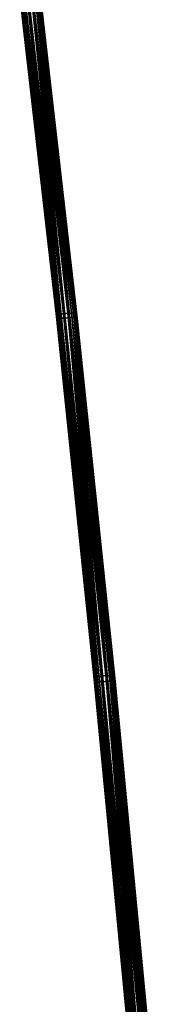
# Model space of a CAD drawing. Header units: millimetres. Extents: x 5 to 159, y 108 to 1015.
# Tile 225 of 250: x 94 to 120, y 561 to 754. Entities that reach past the tile are written whole.
import ezdxf

# ---------------------------------------------------------------- set-up
doc = ezdxf.new("R2010")
doc.units = ezdxf.units.MM
doc.header["$LTSCALE"] = 25.4
doc.layers.get('0').update_dxf_attribs({"true_color": 0xff5454})

# ---------------------------------------------------------------- blocks, each defined once
blk = doc.blocks.new('SPIDER-6792-9745.STL#2')
at = {"color": 0}
mesh = blk.add_polyface(dxfattribs=at)
corners = [(101.24, 696.23, 1117.96), (93.89, 758.85, 1106.81), (101.08, 696.04, 1117.11), (94.05, 758.98, 1107.67)]
mesh.append_faces([[corners[k] for k in face] for face in [(0, 1, 2), (1, 0, 3)]], dxfattribs={"vtx0": -1, "color": 0})
mesh = blk.add_polyface(dxfattribs=at)
corners = [(101.08, 696.04, 1117.11), (93.99, 758.75, 1105.9), (101.19, 695.88, 1116.21), (93.89, 758.85, 1106.81)]
mesh.append_faces([[corners[k] for k in face] for face in [(0, 1, 2), (1, 0, 3)]], dxfattribs={"vtx0": -1, "color": 0})
mesh = blk.add_polyface(dxfattribs=at)
corners = [(101.19, 695.88, 1116.21), (94.33, 758.68, 1105.04), (101.53, 695.75, 1115.35), (93.99, 758.75, 1105.9)]
mesh.append_faces([[corners[k] for k in face] for face in [(0, 1, 2), (1, 0, 3)]], dxfattribs={"vtx0": -1, "color": 0})
mesh = blk.add_polyface(dxfattribs=at)
corners = [(101.69, 696.41, 1118.64), (94.05, 758.98, 1107.67), (101.24, 696.23, 1117.96), (94.51, 759.13, 1108.35)]
mesh.append_faces([[corners[k] for k in face] for face in [(0, 1, 2), (1, 0, 3)]], dxfattribs={"vtx0": -1, "color": 0})
mesh = blk.add_polyface(dxfattribs=at)
corners = [(101.53, 695.75, 1115.35), (94.88, 758.65, 1104.35), (102.08, 695.68, 1114.67), (94.33, 758.68, 1105.04)]
mesh.append_faces([[corners[k] for k in face] for face in [(0, 1, 2), (1, 0, 3)]], dxfattribs={"vtx0": -1, "color": 0})
mesh = blk.add_polyface(dxfattribs=at)
corners = [(101.69, 696.41, 1118.64), (95.28, 759.27, 1108.75), (94.51, 759.13, 1108.35), (102.46, 696.57, 1119.04)]
mesh.append_faces([[corners[k] for k in face] for face in [(0, 1, 2), (1, 0, 3)]], dxfattribs={"vtx0": -1, "color": 0})
mesh = blk.add_polyface(dxfattribs=at)
corners = [(95.6, 758.69, 1103.94), (102.08, 695.68, 1114.67), (94.88, 758.65, 1104.35), (102.82, 695.68, 1114.27)]
mesh.append_faces([[corners[k] for k in face] for face in [(0, 1, 2), (1, 0, 3)]], dxfattribs={"vtx0": -1, "color": 0})
mesh = blk.add_polyface(dxfattribs=at)
corners = [(102.46, 696.57, 1119.04), (96.16, 759.38, 1108.74), (95.28, 759.27, 1108.75), (103.34, 696.66, 1119.02)]
mesh.append_faces([[corners[k] for k in face] for face in [(0, 1, 2), (1, 0, 3)]], dxfattribs={"vtx0": -1, "color": 0})
mesh = blk.add_polyface(dxfattribs=at)
corners = [(96.48, 758.79, 1103.92), (102.82, 695.68, 1114.27), (95.6, 758.69, 1103.94), (103.7, 695.78, 1114.25)]
mesh.append_faces([[corners[k] for k in face] for face in [(0, 1, 2), (1, 0, 3)]], dxfattribs={"vtx0": -1, "color": 0})
mesh = blk.add_polyface(dxfattribs=at)
corners = [(103.34, 696.66, 1119.02), (96.89, 759.41, 1108.33), (96.16, 759.38, 1108.74), (104.07, 696.66, 1118.62)]
mesh.append_faces([[corners[k] for k in face] for face in [(0, 1, 2), (1, 0, 3)]], dxfattribs={"vtx0": -1, "color": 0})
mesh = blk.add_polyface(dxfattribs=at)
corners = [(97.26, 758.93, 1104.32), (103.7, 695.78, 1114.25), (96.48, 758.79, 1103.92), (104.47, 695.94, 1114.65)]
mesh.append_faces([[corners[k] for k in face] for face in [(0, 1, 2), (1, 0, 3)]], dxfattribs={"vtx0": -1, "color": 0})
mesh = blk.add_polyface(dxfattribs=at)
corners = [(97.44, 759.39, 1107.64), (104.07, 696.66, 1118.62), (104.63, 696.59, 1117.94), (96.89, 759.41, 1108.33)]
mesh.append_faces([[corners[k] for k in face] for face in [(0, 1, 2), (1, 0, 3)]], dxfattribs={"vtx0": -1, "color": 0})
mesh = blk.add_polyface(dxfattribs=at)
corners = [(97.26, 758.93, 1104.32), (104.92, 696.12, 1115.33), (104.47, 695.94, 1114.65), (97.71, 759.08, 1105.01)]
mesh.append_faces([[corners[k] for k in face] for face in [(0, 1, 2), (1, 0, 3)]], dxfattribs={"vtx0": -1, "color": 0})
mesh = blk.add_polyface(dxfattribs=at)
corners = [(97.78, 759.31, 1106.78), (104.63, 696.59, 1117.94), (104.97, 696.46, 1117.08), (97.44, 759.39, 1107.64)]
mesh.append_faces([[corners[k] for k in face] for face in [(0, 1, 2), (1, 0, 3)]], dxfattribs={"vtx0": -1, "color": 0})
mesh = blk.add_polyface(dxfattribs=at)
corners = [(97.71, 759.08, 1105.01), (105.08, 696.3, 1116.18), (104.92, 696.12, 1115.33), (97.88, 759.21, 1105.86)]
mesh.append_faces([[corners[k] for k in face] for face in [(0, 1, 2), (1, 0, 3)]], dxfattribs={"vtx0": -1, "color": 0})
mesh = blk.add_polyface(dxfattribs=at)
corners = [(97.88, 759.21, 1105.86), (104.97, 696.46, 1117.08), (105.08, 696.3, 1116.18), (97.78, 759.31, 1106.78)]
mesh.append_faces([[corners[k] for k in face] for face in [(0, 1, 2), (1, 0, 3)]], dxfattribs={"vtx0": -1, "color": 0})
mesh = blk.add_polyface(dxfattribs=at)
corners = [(108.65, 625.24, 1133.84), (101.08, 696.04, 1117.11), (108.5, 625.02, 1133), (101.24, 696.23, 1117.96)]
mesh.append_faces([[corners[k] for k in face] for face in [(0, 1, 2), (1, 0, 3)]], dxfattribs={"vtx0": -1, "color": 0})
mesh = blk.add_polyface(dxfattribs=at)
corners = [(108.5, 625.02, 1133), (101.19, 695.88, 1116.21), (108.61, 624.8, 1132.11), (101.08, 696.04, 1117.11)]
mesh.append_faces([[corners[k] for k in face] for face in [(0, 1, 2), (1, 0, 3)]], dxfattribs={"vtx0": -1, "color": 0})
mesh = blk.add_polyface(dxfattribs=at)
corners = [(108.61, 624.8, 1132.11), (101.53, 695.75, 1115.35), (108.96, 624.63, 1131.27), (101.19, 695.88, 1116.21)]
mesh.append_faces([[corners[k] for k in face] for face in [(0, 1, 2), (1, 0, 3)]], dxfattribs={"vtx0": -1, "color": 0})
mesh = blk.add_polyface(dxfattribs=at)
corners = [(109.1, 625.46, 1134.52), (101.24, 696.23, 1117.96), (108.65, 625.24, 1133.84), (101.69, 696.41, 1118.64)]
mesh.append_faces([[corners[k] for k in face] for face in [(0, 1, 2), (1, 0, 3)]], dxfattribs={"vtx0": -1, "color": 0})
mesh = blk.add_polyface(dxfattribs=at)
corners = [(109.1, 625.46, 1134.52), (102.46, 696.57, 1119.04), (101.69, 696.41, 1118.64), (109.87, 625.63, 1134.91)]
mesh.append_faces([[corners[k] for k in face] for face in [(0, 1, 2), (1, 0, 3)]], dxfattribs={"vtx0": -1, "color": 0})
mesh = blk.add_polyface(dxfattribs=at)
corners = [(109.87, 625.63, 1134.91), (103.34, 696.66, 1119.02), (102.46, 696.57, 1119.04), (110.75, 625.72, 1134.9)]
mesh.append_faces([[corners[k] for k in face] for face in [(0, 1, 2), (1, 0, 3)]], dxfattribs={"vtx0": -1, "color": 0})
mesh = blk.add_polyface(dxfattribs=at)
corners = [(110.75, 625.72, 1134.9), (104.07, 696.66, 1118.62), (103.34, 696.66, 1119.02), (111.49, 625.69, 1134.5)]
mesh.append_faces([[corners[k] for k in face] for face in [(0, 1, 2), (1, 0, 3)]], dxfattribs={"vtx0": -1, "color": 0})
mesh = blk.add_polyface(dxfattribs=at)
corners = [(104.47, 695.94, 1114.65), (111.13, 624.57, 1130.18), (103.7, 695.78, 1114.25), (111.91, 624.75, 1130.58)]
mesh.append_faces([[corners[k] for k in face] for face in [(0, 1, 2), (1, 0, 3)]], dxfattribs={"vtx0": -1, "color": 0})
mesh = blk.add_polyface(dxfattribs=at)
corners = [(104.63, 696.59, 1117.94), (111.49, 625.69, 1134.5), (112.04, 625.58, 1133.83), (104.07, 696.66, 1118.62)]
mesh.append_faces([[corners[k] for k in face] for face in [(0, 1, 2), (1, 0, 3)]], dxfattribs={"vtx0": -1, "color": 0})
mesh = blk.add_polyface(dxfattribs=at)
corners = [(104.47, 695.94, 1114.65), (112.35, 624.96, 1131.25), (111.91, 624.75, 1130.58), (104.92, 696.12, 1115.33)]
mesh.append_faces([[corners[k] for k in face] for face in [(0, 1, 2), (1, 0, 3)]], dxfattribs={"vtx0": -1, "color": 0})
mesh = blk.add_polyface(dxfattribs=at)
corners = [(104.97, 696.46, 1117.08), (112.04, 625.58, 1133.83), (112.39, 625.4, 1132.99), (104.63, 696.59, 1117.94)]
mesh.append_faces([[corners[k] for k in face] for face in [(0, 1, 2), (1, 0, 3)]], dxfattribs={"vtx0": -1, "color": 0})
mesh = blk.add_polyface(dxfattribs=at)
corners = [(104.92, 696.12, 1115.33), (112.51, 625.19, 1132.09), (112.35, 624.96, 1131.25), (105.08, 696.3, 1116.18)]
mesh.append_faces([[corners[k] for k in face] for face in [(0, 1, 2), (1, 0, 3)]], dxfattribs={"vtx0": -1, "color": 0})
mesh = blk.add_polyface(dxfattribs=at)
corners = [(105.08, 696.3, 1116.18), (112.39, 625.4, 1132.99), (112.51, 625.19, 1132.09), (104.97, 696.46, 1117.08)]
mesh.append_faces([[corners[k] for k in face] for face in [(0, 1, 2), (1, 0, 3)]], dxfattribs={"vtx0": -1, "color": 0})
mesh = blk.add_polyface(dxfattribs=at)
corners = [(108.96, 624.63, 1131.27), (102.08, 695.68, 1114.67), (109.52, 624.51, 1130.59), (101.53, 695.75, 1115.35)]
mesh.append_faces([[corners[k] for k in face] for face in [(0, 1, 2), (1, 0, 3)]], dxfattribs={"vtx0": -1, "color": 0})
mesh = blk.add_polyface(dxfattribs=at)
corners = [(102.82, 695.68, 1114.27), (109.52, 624.51, 1130.59), (102.08, 695.68, 1114.67), (110.25, 624.49, 1130.2)]
mesh.append_faces([[corners[k] for k in face] for face in [(0, 1, 2), (1, 0, 3)]], dxfattribs={"vtx0": -1, "color": 0})
mesh = blk.add_polyface(dxfattribs=at)
corners = [(103.7, 695.78, 1114.25), (110.25, 624.49, 1130.2), (102.82, 695.68, 1114.27), (111.13, 624.57, 1130.18)]
mesh.append_faces([[corners[k] for k in face] for face in [(0, 1, 2), (1, 0, 3)]], dxfattribs={"vtx0": -1, "color": 0})
mesh = blk.add_polyface(dxfattribs=at)
corners = [(116.01, 548.57, 1155.19), (108.5, 625.02, 1133), (115.86, 548.3, 1154.37), (108.65, 625.24, 1133.84)]
mesh.append_faces([[corners[k] for k in face] for face in [(0, 1, 2), (1, 0, 3)]], dxfattribs={"vtx0": -1, "color": 0})
mesh = blk.add_polyface(dxfattribs=at)
corners = [(115.86, 548.3, 1154.37), (108.61, 624.8, 1132.11), (115.98, 548.05, 1153.49), (108.5, 625.02, 1133)]
mesh.append_faces([[corners[k] for k in face] for face in [(0, 1, 2), (1, 0, 3)]], dxfattribs={"vtx0": -1, "color": 0})
mesh = blk.add_polyface(dxfattribs=at)
corners = [(115.98, 548.05, 1153.49), (108.96, 624.63, 1131.27), (116.34, 547.82, 1152.66), (108.61, 624.8, 1132.11)]
mesh.append_faces([[corners[k] for k in face] for face in [(0, 1, 2), (1, 0, 3)]], dxfattribs={"vtx0": -1, "color": 0})
mesh = blk.add_polyface(dxfattribs=at)
corners = [(116.46, 548.81, 1155.86), (108.65, 625.24, 1133.84), (116.01, 548.57, 1155.19), (109.1, 625.46, 1134.52)]
mesh.append_faces([[corners[k] for k in face] for face in [(0, 1, 2), (1, 0, 3)]], dxfattribs={"vtx0": -1, "color": 0})
mesh = blk.add_polyface(dxfattribs=at)
corners = [(116.34, 547.82, 1152.66), (109.52, 624.51, 1130.59), (116.9, 547.67, 1151.99), (108.96, 624.63, 1131.27)]
mesh.append_faces([[corners[k] for k in face] for face in [(0, 1, 2), (1, 0, 3)]], dxfattribs={"vtx0": -1, "color": 0})
mesh = blk.add_polyface(dxfattribs=at)
corners = [(116.46, 548.81, 1155.86), (109.87, 625.63, 1134.91), (109.1, 625.46, 1134.52), (117.23, 549, 1156.25)]
mesh.append_faces([[corners[k] for k in face] for face in [(0, 1, 2), (1, 0, 3)]], dxfattribs={"vtx0": -1, "color": 0})
mesh = blk.add_polyface(dxfattribs=at)
corners = [(110.25, 624.49, 1130.2), (116.9, 547.67, 1151.99), (109.52, 624.51, 1130.59), (117.63, 547.62, 1151.6)]
mesh.append_faces([[corners[k] for k in face] for face in [(0, 1, 2), (1, 0, 3)]], dxfattribs={"vtx0": -1, "color": 0})
mesh = blk.add_polyface(dxfattribs=at)
corners = [(117.23, 549, 1156.25), (110.75, 625.72, 1134.9), (109.87, 625.63, 1134.91), (118.11, 549.08, 1156.24)]
mesh.append_faces([[corners[k] for k in face] for face in [(0, 1, 2), (1, 0, 3)]], dxfattribs={"vtx0": -1, "color": 0})
mesh = blk.add_polyface(dxfattribs=at)
corners = [(111.13, 624.57, 1130.18), (117.63, 547.62, 1151.6), (110.25, 624.49, 1130.2), (118.52, 547.7, 1151.59)]
mesh.append_faces([[corners[k] for k in face] for face in [(0, 1, 2), (1, 0, 3)]], dxfattribs={"vtx0": -1, "color": 0})
mesh = blk.add_polyface(dxfattribs=at)
corners = [(118.11, 549.08, 1156.24), (111.49, 625.69, 1134.5), (110.75, 625.72, 1134.9), (118.85, 549.03, 1155.85)]
mesh.append_faces([[corners[k] for k in face] for face in [(0, 1, 2), (1, 0, 3)]], dxfattribs={"vtx0": -1, "color": 0})
mesh = blk.add_polyface(dxfattribs=at)
corners = [(111.91, 624.75, 1130.58), (118.52, 547.7, 1151.59), (111.13, 624.57, 1130.18), (119.29, 547.89, 1151.98)]
mesh.append_faces([[corners[k] for k in face] for face in [(0, 1, 2), (1, 0, 3)]], dxfattribs={"vtx0": -1, "color": 0})
mesh = blk.add_polyface(dxfattribs=at)
corners = [(112.04, 625.58, 1133.83), (118.85, 549.03, 1155.85), (119.41, 548.88, 1155.18), (111.49, 625.69, 1134.5)]
mesh.append_faces([[corners[k] for k in face] for face in [(0, 1, 2), (1, 0, 3)]], dxfattribs={"vtx0": -1, "color": 0})
mesh = blk.add_polyface(dxfattribs=at)
corners = [(111.91, 624.75, 1130.58), (119.73, 548.13, 1152.65), (119.29, 547.89, 1151.98), (112.35, 624.96, 1131.25)]
mesh.append_faces([[corners[k] for k in face] for face in [(0, 1, 2), (1, 0, 3)]], dxfattribs={"vtx0": -1, "color": 0})
mesh = blk.add_polyface(dxfattribs=at)
corners = [(112.39, 625.4, 1132.99), (119.41, 548.88, 1155.18), (119.76, 548.66, 1154.36), (112.04, 625.58, 1133.83)]
mesh.append_faces([[corners[k] for k in face] for face in [(0, 1, 2), (1, 0, 3)]], dxfattribs={"vtx0": -1, "color": 0})
mesh = blk.add_polyface(dxfattribs=at)
corners = [(112.35, 624.96, 1131.25), (119.88, 548.4, 1153.48), (119.73, 548.13, 1152.65), (112.51, 625.19, 1132.09)]
mesh.append_faces([[corners[k] for k in face] for face in [(0, 1, 2), (1, 0, 3)]], dxfattribs={"vtx0": -1, "color": 0})
mesh = blk.add_polyface(dxfattribs=at)
corners = [(112.51, 625.19, 1132.09), (119.76, 548.66, 1154.36), (119.88, 548.4, 1153.48), (112.39, 625.4, 1132.99)]
mesh.append_faces([[corners[k] for k in face] for face in [(0, 1, 2), (1, 0, 3)]], dxfattribs={"vtx0": -1, "color": 0})

msp = doc.modelspace()

# ---------------------------------------------------------------- block references
at = {"color": 250, "true_color": 0x262626}
msp.add_blockref('SPIDER-6792-9745.STL#2', (0, 0), dxfattribs=at)

doc.saveas('drawing.dxf')
